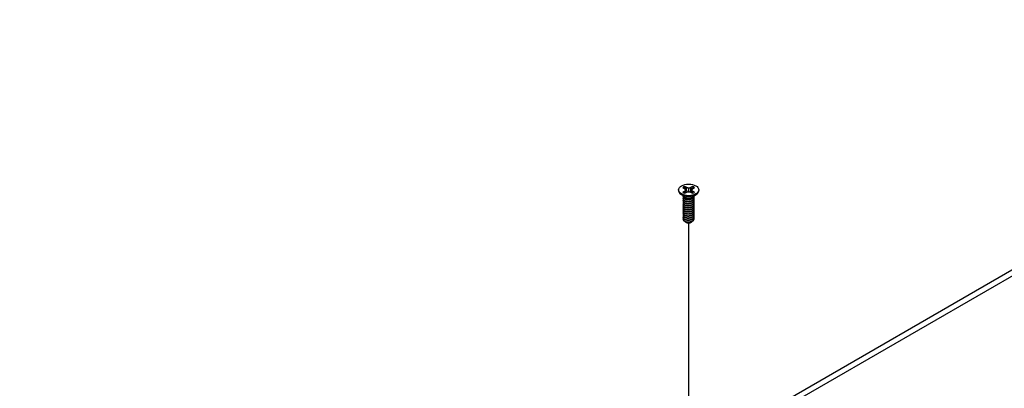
# Model space of a CAD drawing. Header units: millimetres. Extents: x 64 to 1798, y 64 to 1387.
# Tile 62 of 65: x 1456 to 1654, y 1106 to 1180. Entities that reach past the tile are written whole.
import ezdxf

# ---------------------------------------------------------------- set-up
doc = ezdxf.new("R2010")
doc.units = ezdxf.units.MM
doc.header["$LTSCALE"] = 6.666667
doc.layers.add('Tweak Trail (ANSI)', color=7, linetype='Continuous', lineweight=25)
doc.layers.add('Visible (ANSI)', color=7, linetype='Continuous', lineweight=25)

msp = doc.modelspace()

# ---------------------------------------------------------------- linework, layer by layer
at = {"layer": 'Tweak Trail (ANSI)'}
msp.add_line((1590.6612, 1094.8025), (1590.6612, 1139.4191), dxfattribs=at)
at = {"layer": 'Visible (ANSI)'}
for p, q in [((1743.521, 1180.4423), (1444.9311, 1008.0514)), ((1445.9512, 1007.4624), (1743.521, 1179.2644)), ((1588.6307, 1146.0778), (1588.6307, 1145.9633)), ((1589.7651, 1144.7197), (1589.0599, 1145.2422)), ((1589.4648, 1146.5349), (1589.8606, 1146.3064)), ((1589.8606, 1145.8492), (1589.4648, 1145.6207)), ((1589.8606, 1146.3064), (1590.0246, 1146.0778)), ((1590.0246, 1146.0778), (1589.8606, 1145.8492)), ((1589.8998, 1145.4029), (1589.8606, 1145.8492)), ((1590.2668, 1146.5408), (1589.8709, 1146.7694)), ((1589.8709, 1145.3862), (1590.2668, 1145.6147)), ((1590.0902, 1145.5128), (1590.0246, 1146.0778)), ((1590.2293, 1145.8914), (1590.2668, 1146.5408)), ((1590.6627, 1146.4462), (1590.2668, 1146.5408)), ((1590.2668, 1145.6147), (1590.6627, 1145.7094)), ((1591.0586, 1146.5408), (1590.6627, 1146.4462)), ((1590.6627, 1145.7094), (1590.6627, 1146.4462)), ((1590.6627, 1145.7094), (1591.0586, 1145.6147)), ((1591.4545, 1146.7694), (1591.0586, 1146.5408)), ((1591.096, 1145.8914), (1591.0586, 1146.5408)), ((1591.0586, 1145.6147), (1591.4545, 1145.3862)), ((1591.2352, 1145.5128), (1591.3007, 1146.0778)), ((1591.3007, 1146.0778), (1591.4647, 1146.3064)), ((1591.4647, 1145.8492), (1591.3007, 1146.0778)), ((1591.4255, 1145.4029), (1591.4647, 1145.8492)), ((1591.4647, 1146.3064), (1591.8606, 1146.5349)), ((1591.8606, 1145.6207), (1591.4647, 1145.8492)), ((1591.5602, 1144.7197), (1592.2655, 1145.2422)), ((1592.6947, 1146.0778), (1592.6947, 1145.9633)), ((1589.5248, 1144.6785), (1589.5248, 1144.7304)), ((1589.5248, 1144.2637), (1589.5248, 1144.3156)), ((1589.5248, 1143.849), (1589.5248, 1143.9008)), ((1589.5248, 1143.4342), (1589.5248, 1143.486)), ((1589.9609, 1144.4423), (1589.858, 1144.5016)), ((1591.4222, 1144.4756), (1591.4673, 1144.5016)), ((1591.8006, 1144.8859), (1591.8006, 1144.8977)), ((1591.8006, 1144.4711), (1591.8006, 1144.523)), ((1591.8006, 1144.0563), (1591.8006, 1144.1082)), ((1591.8006, 1143.6416), (1591.8006, 1143.6934)), ((1591.8006, 1143.2268), (1591.8006, 1143.2786)), ((1589.5248, 1143.0194), (1589.5248, 1143.0712)), ((1589.5248, 1142.6046), (1589.5248, 1142.6565)), ((1589.5248, 1142.1898), (1589.5248, 1142.2417)), ((1589.5248, 1141.7751), (1589.5248, 1141.8269)), ((1589.5248, 1141.3603), (1589.5248, 1141.4121)), ((1591.8006, 1142.812), (1591.8006, 1142.8639)), ((1591.8006, 1142.3972), (1591.8006, 1142.4491)), ((1591.8006, 1141.9824), (1591.8006, 1142.0343)), ((1591.8006, 1141.5677), (1591.8006, 1141.6195)), ((1589.5248, 1140.9455), (1589.5248, 1140.9973)), ((1589.5248, 1140.5307), (1589.5248, 1140.5826)), ((1589.5248, 1140.1672), (1589.5248, 1140.1678)), ((1590.1275, 1139.5471), (1590.0603, 1139.5859)), ((1591.1979, 1139.5471), (1591.3229, 1139.6192)), ((1591.8006, 1141.1529), (1591.8006, 1141.2047)), ((1591.8006, 1140.7381), (1591.8006, 1140.79)), ((1591.8006, 1140.3233), (1591.8006, 1140.3752))]:
    msp.add_line(p, q, dxfattribs=at)
msp.add_ellipse((1590.6627, 1146.0778), major_axis=(-2.032, 0), ratio=0.57735027, dxfattribs=at)
for centre, major_axis, start_param, end_param in [((1590.6627, 1145.9633), (2.032, 0), 3.14159265, 6.28318531), ((1590.6627, 1146.0778), (-1.4359, 0), 5.29642922, 5.69914506), ((1590.6627, 1146.0778), (1.4359, 0), 3.7256329, 4.12834874), ((1590.6627, 1145.9641), (1.3986, 0), 2.15828086, 2.46214233), ((1590.6627, 1145.9641), (1.3986, 0), 0.67945032, 0.98331179), ((1590.6627, 1146.0778), (-1.4359, 0), 3.7256329, 4.12834874), ((1590.6627, 1146.0778), (1.4359, 0), 5.29642922, 5.69914506), ((1590.6627, 1144.9662), (-1.1379, 0), 0.11253944, 3.02905321), ((1590.6627, 1145.1235), (-1.1379, 0), 0.66197837, 2.47961428), ((1590.6627, 1140.1672), (-1.1379, 0), 0, 0.78539816), ((1590.6627, 1139.8561), (-0.7569, 0), 0.78539816, 2.35619449)]:
    msp.add_ellipse(centre, major_axis=major_axis, ratio=0.57735027, start_param=start_param, end_param=end_param, dxfattribs=at)
for points, weights in [([(1589.8875, 1146.6362), (1589.8793, 1146.7019), (1589.8709, 1146.7694)], [1.01218915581, 1.01172679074, 1.01110160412]), ([(1589.8875, 1146.6362), (1590.0993, 1146.1735), (1590.2293, 1145.8914)], [1.53696783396, 1.9683578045, 2.37346205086]), ([(1590.2293, 1145.8914), (1590.3469, 1145.7514), (1590.4383, 1145.6558)], [2.07391766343, 2.27571812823, 2.43161931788]), ([(1590.887, 1145.6558), (1590.9785, 1145.7514), (1591.096, 1145.8914)], [2.43161931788, 2.27571812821, 2.07391766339]), ([(1591.096, 1145.8914), (1591.226, 1146.1735), (1591.4379, 1146.6362)], [2.37346205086, 1.9683578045, 1.53696783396]), ([(1591.4379, 1146.6362), (1591.4461, 1146.7019), (1591.4545, 1146.7694)], [1.01218915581, 1.01172679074, 1.01110160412]), ([(1591.4673, 1144.4207), (1591.774, 1144.6206), (1591.7987, 1144.8964)], [1, 0.907347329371, 0.942846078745]), ([(1591.4673, 1144.3689), (1591.8006, 1144.5861), (1591.8006, 1144.8859)], [1, 0.900099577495, 0.949184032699]), ([(1591.4673, 1144.006), (1591.9274, 1144.3058), (1591.7643, 1144.7039)], [1, 0.867144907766, 0.997779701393]), ([(1591.4673, 1143.9541), (1591.8006, 1144.1713), (1591.8006, 1144.4711)], [1, 0.900099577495, 0.949184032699]), ([(1591.4673, 1143.5912), (1591.9274, 1143.891), (1591.7643, 1144.2891)], [1, 0.867144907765, 0.997779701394]), ([(1591.4673, 1143.5393), (1591.8006, 1143.7566), (1591.8006, 1144.0563)], [1, 0.900099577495, 0.949184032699]), ([(1591.4673, 1143.1764), (1591.9274, 1143.4763), (1591.7643, 1143.8743)], [1, 0.867144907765, 0.997779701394]), ([(1591.4673, 1143.1246), (1591.8006, 1143.3418), (1591.8006, 1143.6416)], [1, 0.900099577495, 0.949184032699]), ([(1591.4673, 1142.7616), (1591.9274, 1143.0615), (1591.7643, 1143.4595)], [1, 0.867144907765, 0.997779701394]), ([(1591.4673, 1142.7098), (1591.8006, 1142.927), (1591.8006, 1143.2268)], [1, 0.900099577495, 0.949184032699]), ([(1591.4673, 1142.3468), (1591.9274, 1142.6467), (1591.7643, 1143.0448)], [1, 0.867144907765, 0.997779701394]), ([(1591.4673, 1142.295), (1591.8006, 1142.5122), (1591.8006, 1142.812)], [1, 0.900099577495, 0.949184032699]), ([(1591.4673, 1141.9321), (1591.9274, 1142.2319), (1591.7643, 1142.63)], [1, 0.867144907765, 0.997779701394]), ([(1591.4673, 1141.8802), (1591.8006, 1142.0974), (1591.8006, 1142.3972)], [1, 0.900099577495, 0.949184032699]), ([(1591.4673, 1141.5173), (1591.9274, 1141.8171), (1591.7643, 1142.2152)], [1, 0.867144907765, 0.997779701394]), ([(1591.4673, 1141.4654), (1591.8006, 1141.6827), (1591.8006, 1141.9824)], [1, 0.900099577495, 0.949184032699]), ([(1591.4673, 1141.1025), (1591.9274, 1141.4024), (1591.7643, 1141.8004)], [1, 0.867144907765, 0.997779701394]), ([(1591.4673, 1141.0507), (1591.8006, 1141.2679), (1591.8006, 1141.5677)], [1, 0.900099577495, 0.949184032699]), ([(1591.4673, 1140.6877), (1591.9274, 1140.9876), (1591.7643, 1141.3856)], [1, 0.867144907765, 0.997779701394]), ([(1591.4673, 1140.6359), (1591.8006, 1140.8531), (1591.8006, 1141.1529)], [1, 0.900099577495, 0.949184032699]), ([(1591.4673, 1140.2729), (1591.9274, 1140.5728), (1591.7643, 1140.9708)], [1, 0.867144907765, 0.997779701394]), ([(1591.4673, 1140.2211), (1591.8006, 1140.4383), (1591.8006, 1140.7381)], [1, 0.900099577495, 0.949184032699]), ([(1591.4673, 1139.8582), (1591.9274, 1140.158), (1591.7643, 1140.5561)], [1, 0.867144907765, 0.997779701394]), ([(1591.4673, 1139.8063), (1591.8006, 1140.0235), (1591.8006, 1140.3233)], [1, 0.900099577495, 0.949184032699])]:
    msp.add_rational_spline(points, weights, degree=2, dxfattribs=at)
for points, weights, knots in [([(1589.5453, 1144.8418), (1589.4958, 1144.7092), (1589.5635, 1144.577), (1589.7336, 1144.2452), (1590.3682, 1144.1816), (1591.0028, 1144.118), (1591.4673, 1144.4207)], [0.934199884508, 0.941930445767, 1, 0.866025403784, 1, 0.866025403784, 1], [0.7871516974, 0.7871516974, 0.7871516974, 0.7916666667, 0.7916666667, 0.8020833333, 0.8020833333, 0.8125, 0.8125, 0.8125]), ([(1589.5799, 1144.4962), (1589.4765, 1144.332), (1589.5635, 1144.1622), (1589.7336, 1143.8304), (1590.3682, 1143.7668), (1591.0028, 1143.7032), (1591.4673, 1144.006)], [0.933615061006, 0.926660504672, 1, 0.866025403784, 1, 0.866025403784, 1], [0.7234644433, 0.7234644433, 0.7234644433, 0.7291666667, 0.7291666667, 0.7395833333, 0.7395833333, 0.75, 0.75, 0.75]), ([(1589.5799, 1144.0814), (1589.4765, 1143.9172), (1589.5635, 1143.7474), (1589.7336, 1143.4156), (1590.3682, 1143.352), (1591.0028, 1143.2884), (1591.4673, 1143.5912)], [0.933615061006, 0.926660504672, 1, 0.866025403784, 1, 0.866025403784, 1], [0.6609644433, 0.6609644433, 0.6609644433, 0.6666666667, 0.6666666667, 0.6770833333, 0.6770833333, 0.6875, 0.6875, 0.6875]), ([(1589.5799, 1143.6667), (1589.4765, 1143.5024), (1589.5635, 1143.3327), (1589.7336, 1143.0008), (1590.3682, 1142.9372), (1591.0028, 1142.8736), (1591.4673, 1143.1764)], [0.933615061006, 0.926660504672, 1, 0.866025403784, 1, 0.866025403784, 1], [0.5984644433, 0.5984644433, 0.5984644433, 0.6041666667, 0.6041666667, 0.6145833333, 0.6145833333, 0.625, 0.625, 0.625]), ([(1589.5799, 1143.2519), (1589.4765, 1143.0876), (1589.5635, 1142.9179), (1589.7336, 1142.5861), (1590.3682, 1142.5225), (1591.0028, 1142.4588), (1591.4673, 1142.7616)], [0.933615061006, 0.926660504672, 1, 0.866025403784, 1, 0.866025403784, 1], [0.5359644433, 0.5359644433, 0.5359644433, 0.5416666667, 0.5416666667, 0.5520833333, 0.5520833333, 0.5625, 0.5625, 0.5625]), ([(1589.5248, 1144.6785), (1589.5248, 1144.6008), (1589.5635, 1144.5252), (1589.7336, 1144.1933), (1590.3682, 1144.1297), (1591.0028, 1144.0661), (1591.4673, 1144.3689)], [0.949184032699, 0.965925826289, 1, 0.866025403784, 1, 0.866025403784, 1], [0.7265173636, 0.7265173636, 0.7265173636, 0.7291666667, 0.7291666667, 0.7395833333, 0.7395833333, 0.75, 0.75, 0.75]), ([(1589.5248, 1144.2637), (1589.5248, 1144.186), (1589.5635, 1144.1104), (1589.7336, 1143.7786), (1590.3682, 1143.7149), (1591.0028, 1143.6513), (1591.4673, 1143.9541)], [0.949184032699, 0.965925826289, 1, 0.866025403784, 1, 0.866025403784, 1], [0.6640173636, 0.6640173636, 0.6640173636, 0.6666666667, 0.6666666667, 0.6770833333, 0.6770833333, 0.6875, 0.6875, 0.6875]), ([(1589.5248, 1143.849), (1589.5248, 1143.7713), (1589.5635, 1143.6956), (1589.7336, 1143.3638), (1590.3682, 1143.3002), (1591.0028, 1143.2366), (1591.4673, 1143.5393)], [0.949184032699, 0.965925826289, 1, 0.866025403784, 1, 0.866025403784, 1], [0.6015173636, 0.6015173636, 0.6015173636, 0.6041666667, 0.6041666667, 0.6145833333, 0.6145833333, 0.625, 0.625, 0.625]), ([(1589.5248, 1143.4342), (1589.5248, 1143.3565), (1589.5635, 1143.2808), (1589.7336, 1142.949), (1590.3682, 1142.8854), (1591.0028, 1142.8218), (1591.4673, 1143.1246)], [0.949184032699, 0.965925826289, 1, 0.866025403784, 1, 0.866025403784, 1], [0.5390173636, 0.5390173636, 0.5390173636, 0.5416666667, 0.5416666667, 0.5520833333, 0.5520833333, 0.5625, 0.5625, 0.5625]), ([(1590.2693, 1144.1422), (1590.3582, 1144.1216), (1590.4571, 1144.114), (1590.6528, 1144.099), (1590.8497, 1144.1442)], [0.94987621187, 0.966622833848, 1, 0.936018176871, 0.933147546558], [0.73698822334, 0.73698822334, 0.73698822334, 0.73958333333, 0.73958333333, 0.74455798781, 0.74455798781, 0.74455798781]), ([(1590.2693, 1143.7275), (1590.3582, 1143.7068), (1590.4571, 1143.6992), (1590.6528, 1143.6842), (1590.8497, 1143.7294)], [0.94987621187, 0.966622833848, 1, 0.936018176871, 0.933147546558], [0.67448822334, 0.67448822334, 0.67448822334, 0.67708333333, 0.67708333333, 0.68205798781, 0.68205798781, 0.68205798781]), ([(1590.2693, 1143.3127), (1590.3582, 1143.292), (1590.4571, 1143.2844), (1590.6528, 1143.2694), (1590.8497, 1143.3146)], [0.949876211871, 0.966622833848, 1, 0.936018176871, 0.933147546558], [0.61198822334, 0.61198822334, 0.61198822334, 0.61458333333, 0.61458333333, 0.61955798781, 0.61955798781, 0.61955798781]), ([(1589.5799, 1142.8371), (1589.4765, 1142.6729), (1589.5635, 1142.5031), (1589.7336, 1142.1713), (1590.3682, 1142.1077), (1591.0028, 1142.0441), (1591.4673, 1142.3468)], [0.933615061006, 0.926660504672, 1, 0.866025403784, 1, 0.866025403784, 1], [0.4734644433, 0.4734644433, 0.4734644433, 0.4791666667, 0.4791666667, 0.4895833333, 0.4895833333, 0.5, 0.5, 0.5]), ([(1589.5799, 1142.4223), (1589.4765, 1142.2581), (1589.5635, 1142.0883), (1589.7336, 1141.7565), (1590.3682, 1141.6929), (1591.0028, 1141.6293), (1591.4673, 1141.9321)], [0.933615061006, 0.926660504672, 1, 0.866025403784, 1, 0.866025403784, 1], [0.4109644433, 0.4109644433, 0.4109644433, 0.4166666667, 0.4166666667, 0.4270833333, 0.4270833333, 0.4375, 0.4375, 0.4375]), ([(1589.5799, 1142.0075), (1589.4765, 1141.8433), (1589.5635, 1141.6735), (1589.7336, 1141.3417), (1590.3682, 1141.2781), (1591.0028, 1141.2145), (1591.4673, 1141.5173)], [0.933615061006, 0.926660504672, 1, 0.866025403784, 1, 0.866025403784, 1], [0.3484644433, 0.3484644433, 0.3484644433, 0.3541666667, 0.3541666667, 0.3645833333, 0.3645833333, 0.375, 0.375, 0.375]), ([(1589.5799, 1141.5928), (1589.4765, 1141.4285), (1589.5635, 1141.2588), (1589.7336, 1140.9269), (1590.3682, 1140.8633), (1591.0028, 1140.7997), (1591.4673, 1141.1025)], [0.933615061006, 0.926660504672, 1, 0.866025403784, 1, 0.866025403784, 1], [0.2859644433, 0.2859644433, 0.2859644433, 0.2916666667, 0.2916666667, 0.3020833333, 0.3020833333, 0.3125, 0.3125, 0.3125]), ([(1589.5248, 1143.0194), (1589.5248, 1142.9417), (1589.5635, 1142.866), (1589.7336, 1142.5342), (1590.3682, 1142.4706), (1591.0028, 1142.407), (1591.4673, 1142.7098)], [0.949184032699, 0.965925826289, 1, 0.866025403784, 1, 0.866025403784, 1], [0.4765173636, 0.4765173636, 0.4765173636, 0.4791666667, 0.4791666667, 0.4895833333, 0.4895833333, 0.5, 0.5, 0.5]), ([(1589.5248, 1142.6046), (1589.5248, 1142.5269), (1589.5635, 1142.4513), (1589.7336, 1142.1194), (1590.3682, 1142.0558), (1591.0028, 1141.9922), (1591.4673, 1142.295)], [0.949184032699, 0.965925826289, 1, 0.866025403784, 1, 0.866025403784, 1], [0.4140173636, 0.4140173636, 0.4140173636, 0.4166666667, 0.4166666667, 0.4270833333, 0.4270833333, 0.4375, 0.4375, 0.4375]), ([(1589.5248, 1142.1898), (1589.5248, 1142.1121), (1589.5635, 1142.0365), (1589.7336, 1141.7047), (1590.3682, 1141.641), (1591.0028, 1141.5774), (1591.4673, 1141.8802)], [0.949184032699, 0.965925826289, 1, 0.866025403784, 1, 0.866025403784, 1], [0.3515173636, 0.3515173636, 0.3515173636, 0.3541666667, 0.3541666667, 0.3645833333, 0.3645833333, 0.375, 0.375, 0.375]), ([(1589.5248, 1141.7751), (1589.5248, 1141.6974), (1589.5635, 1141.6217), (1589.7336, 1141.2899), (1590.3682, 1141.2263), (1591.0028, 1141.1627), (1591.4673, 1141.4654)], [0.949184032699, 0.965925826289, 1, 0.866025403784, 1, 0.866025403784, 1], [0.2890173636, 0.2890173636, 0.2890173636, 0.2916666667, 0.2916666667, 0.3020833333, 0.3020833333, 0.3125, 0.3125, 0.3125]), ([(1589.5248, 1141.3603), (1589.5248, 1141.2826), (1589.5635, 1141.2069), (1589.7336, 1140.8751), (1590.3682, 1140.8115), (1591.0028, 1140.7479), (1591.4673, 1141.0507)], [0.949184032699, 0.965925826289, 1, 0.866025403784, 1, 0.866025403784, 1], [0.2265173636, 0.2265173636, 0.2265173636, 0.2291666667, 0.2291666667, 0.2395833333, 0.2395833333, 0.25, 0.25, 0.25]), ([(1590.2693, 1142.8979), (1590.3582, 1142.8772), (1590.4571, 1142.8697), (1590.6528, 1142.8547), (1590.8497, 1142.8998)], [0.94987621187, 0.966622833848, 1, 0.936018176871, 0.933147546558], [0.54948822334, 0.54948822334, 0.54948822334, 0.55208333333, 0.55208333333, 0.55705798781, 0.55705798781, 0.55705798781]), ([(1590.2693, 1142.4831), (1590.3582, 1142.4625), (1590.4571, 1142.4549), (1590.6528, 1142.4399), (1590.8497, 1142.4851)], [0.94987621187, 0.966622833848, 1, 0.936018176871, 0.933147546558], [0.48698822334, 0.48698822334, 0.48698822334, 0.48958333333, 0.48958333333, 0.49455798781, 0.49455798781, 0.49455798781]), ([(1590.2693, 1142.0683), (1590.3582, 1142.0477), (1590.4571, 1142.0401), (1590.6528, 1142.0251), (1590.8497, 1142.0703)], [0.949876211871, 0.966622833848, 1, 0.936018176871, 0.933147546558], [0.42448822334, 0.42448822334, 0.42448822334, 0.42708333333, 0.42708333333, 0.43205798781, 0.43205798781, 0.43205798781]), ([(1590.2693, 1141.6536), (1590.3582, 1141.6329), (1590.4571, 1141.6253), (1590.6528, 1141.6103), (1590.8497, 1141.6555)], [0.94987621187, 0.966622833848, 1, 0.936018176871, 0.933147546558], [0.36198822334, 0.36198822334, 0.36198822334, 0.36458333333, 0.36458333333, 0.36955798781, 0.36955798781, 0.36955798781]), ([(1590.2693, 1141.2388), (1590.3582, 1141.2181), (1590.4571, 1141.2105), (1590.6528, 1141.1955), (1590.8497, 1141.2407)], [0.94987621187, 0.966622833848, 1, 0.936018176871, 0.933147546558], [0.29948822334, 0.29948822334, 0.29948822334, 0.30208333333, 0.30208333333, 0.30705798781, 0.30705798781, 0.30705798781]), ([(1589.5799, 1141.178), (1589.4765, 1141.0137), (1589.5635, 1140.844), (1589.7336, 1140.5122), (1590.3682, 1140.4486), (1591.0028, 1140.3849), (1591.4673, 1140.6877)], [0.933615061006, 0.926660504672, 1, 0.866025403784, 1, 0.866025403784, 1], [0.2234644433, 0.2234644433, 0.2234644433, 0.2291666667, 0.2291666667, 0.2395833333, 0.2395833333, 0.25, 0.25, 0.25]), ([(1589.5799, 1140.7632), (1589.4765, 1140.599), (1589.5635, 1140.4292), (1589.7336, 1140.0974), (1590.3682, 1140.0338), (1591.0028, 1139.9702), (1591.4673, 1140.2729)], [0.933615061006, 0.926660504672, 1, 0.866025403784, 1, 0.866025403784, 1], [0.1609644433, 0.1609644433, 0.1609644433, 0.1666666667, 0.1666666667, 0.1770833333, 0.1770833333, 0.1875, 0.1875, 0.1875]), ([(1589.5248, 1140.9455), (1589.5248, 1140.8678), (1589.5635, 1140.7921), (1589.7336, 1140.4603), (1590.3682, 1140.3967), (1591.0028, 1140.3331), (1591.4673, 1140.6359)], [0.949184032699, 0.965925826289, 1, 0.866025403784, 1, 0.866025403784, 1], [0.1640173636, 0.1640173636, 0.1640173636, 0.1666666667, 0.1666666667, 0.1770833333, 0.1770833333, 0.1875, 0.1875, 0.1875]), ([(1589.5248, 1140.5307), (1589.5248, 1140.453), (1589.5635, 1140.3774), (1589.7336, 1140.0455), (1590.3682, 1139.9819), (1591.0028, 1139.9183), (1591.4673, 1140.2211)], [0.949184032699, 0.965925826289, 1, 0.866025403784, 1, 0.866025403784, 1], [0.1015173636, 0.1015173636, 0.1015173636, 0.1041666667, 0.1041666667, 0.1145833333, 0.1145833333, 0.125, 0.125, 0.125]), ([(1589.5248, 1140.1732), (1589.5234, 1140.0927), (1589.5635, 1140.0144), (1589.7336, 1139.6826), (1590.3682, 1139.619), (1591.0028, 1139.5554), (1591.4673, 1139.8582)], [0.948065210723, 0.96476686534, 1, 0.866025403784, 1, 0.866025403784, 1], [0.1014272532, 0.1014272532, 0.1014272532, 0.1041666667, 0.1041666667, 0.1145833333, 0.1145833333, 0.125, 0.125, 0.125]), ([(1589.858, 1139.7026), (1590.0736, 1139.5967), (1590.3682, 1139.5671), (1591.0028, 1139.5035), (1591.4673, 1139.8063)], [0.933012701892, 0.933012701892, 1, 0.866025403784, 1], [0.046875, 0.046875, 0.046875, 0.0520833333, 0.0520833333, 0.0625, 0.0625, 0.0625]), ([(1590.2693, 1140.824), (1590.3582, 1140.8033), (1590.4571, 1140.7958), (1590.6528, 1140.7808), (1590.8497, 1140.8259)], [0.949876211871, 0.966622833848, 1, 0.936018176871, 0.933147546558], [0.23698822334, 0.23698822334, 0.23698822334, 0.23958333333, 0.23958333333, 0.24455798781, 0.24455798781, 0.24455798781]), ([(1590.2693, 1140.4092), (1590.3582, 1140.3886), (1590.4571, 1140.381), (1590.6528, 1140.366), (1590.8497, 1140.4112)], [0.949876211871, 0.966622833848, 1, 0.936018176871, 0.933147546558], [0.17448822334, 0.17448822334, 0.17448822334, 0.17708333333, 0.17708333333, 0.18205798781, 0.18205798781, 0.18205798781]), ([(1590.2693, 1139.9944), (1590.3582, 1139.9738), (1590.4571, 1139.9662), (1590.6528, 1139.9512), (1590.8497, 1139.9964)], [0.949876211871, 0.966622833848, 1, 0.936018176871, 0.933147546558], [0.11198822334, 0.11198822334, 0.11198822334, 0.11458333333, 0.11458333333, 0.11955798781, 0.11955798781, 0.11955798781]), ([(1590.2693, 1139.5797), (1590.3582, 1139.559), (1590.4571, 1139.5514), (1590.6528, 1139.5364), (1590.8497, 1139.5816)], [0.94987621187, 0.966622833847, 1, 0.936018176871, 0.933147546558], [0.04948822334, 0.04948822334, 0.04948822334, 0.05208333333, 0.05208333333, 0.05705798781, 0.05705798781, 0.05705798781])]:
    msp.add_rational_spline(points, weights, degree=2, knots=knots, dxfattribs=at)
for points, knots in [([(1591.4223, 1144.4757), (1591.3915, 1144.4579), (1591.3583, 1144.4407), (1591.2182, 1144.3765), (1591.101, 1144.3397), (1590.844, 1144.2902), (1590.7055, 1144.2799), (1590.4705, 1144.2894), (1590.3482, 1144.303), (1590.1236, 1144.3637), (1590.0355, 1144.3992), (1589.9609, 1144.4422)], [-0.264031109, -0.264031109, -0.264031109, -0.264031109, -0.240251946, -0.240251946, -0.170743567, -0.170743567, -0.096248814, -0.096248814, -0.041982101, -0.041982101, -0.000001, -0.000001, -0.000001, -0.000001]), ([(1591.3229, 1139.6192), (1591.2691, 1139.5882), (1591.2045, 1139.5572), (1591.0535, 1139.5057), (1590.9822, 1139.4876), (1590.7973, 1139.455), (1590.6824, 1139.4477), (1590.4775, 1139.4573), (1590.3633, 1139.4715), (1590.1575, 1139.5339), (1590.0787, 1139.5704), (1589.9947, 1139.6285), (1589.9757, 1139.6436), (1589.9587, 1139.6592)], [-0.235586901, -0.235586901, -0.235586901, -0.235586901, -0.203660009, -0.203660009, -0.177946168, -0.177946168, -0.13906218, -0.13906218, -0.107080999, -0.107080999, -0.08213524, -0.08213524, -0.073977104, -0.073977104, -0.073977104, -0.073977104]), ([(1591.6093, 1139.9187), (1591.6004, 1139.8967), (1591.5894, 1139.8749), (1591.5502, 1139.8105), (1591.5163, 1139.7692), (1591.422, 1139.6809), (1591.3663, 1139.6443), (1591.3229, 1139.6192)], [-0.047408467, -0.047408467, -0.047408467, -0.047408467, -0.0389749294, -0.0389749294, -0.0219856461, -0.0219856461, -0.000001, -0.000001, -0.000001, -0.000001])]:
    msp.add_open_spline(points, degree=3, knots=knots, dxfattribs=at)
msp.add_open_spline([(1589.5248, 1140.1732), (1589.5307, 1140.2303), (1589.5513, 1140.2859), (1589.586, 1140.3389)], degree=3, dxfattribs=at)

doc.saveas('drawing.dxf')
